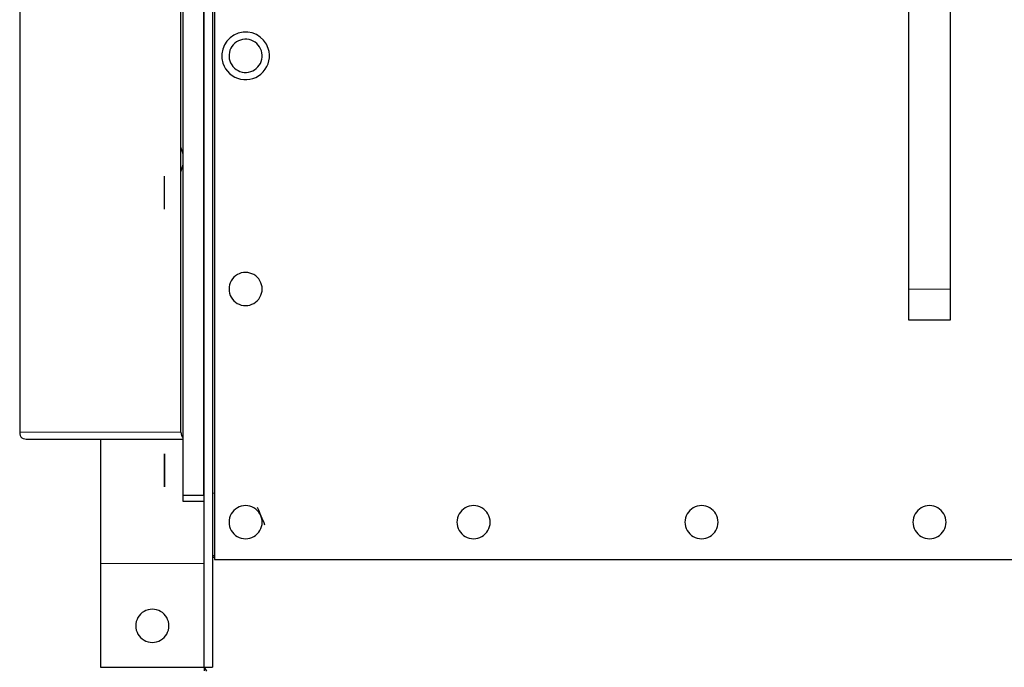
# Model space of a CAD drawing. Header units: inches. Extents: x 0 to 29700, y -16 to 21000.
# Tile 156 of 256: x 9599 to 10074, y 16496 to 16808. Entities that reach past the tile are written whole.
import ezdxf

# ---------------------------------------------------------------- set-up
doc = ezdxf.new("R2010")
doc.units = ezdxf.units.IN
doc.layers.add('254', color=7, linetype='Continuous', true_color=0xffffff)

msp = doc.modelspace()

# ---------------------------------------------------------------- linework, layer by layer
at = {"layer": '254', "color": 2, "linetype": 'Continuous', "lineweight": 25}
for p, q in [((9687.751, 16495.694), (9687.751, 17020.199)), ((9691.751, 17018.232), (9691.751, 16495.694)), ((9692.751, 17017.481), (9692.751, 16547.694)), ((9691.751, 17001.694), (9691.751, 16579.694)), ((9598.748, 16972.194), (9598.748, 16609.194)), ((9676.53, 16609.194), (9676.53, 16950.692)), ((9677.591, 16578.694), (9677.591, 16950.687)), ((9687.591, 16578.694), (9687.591, 16950.687)), ((10027.751, 16678.194), (10027.751, 16903.194)), ((10047.751, 16903.194), (10047.751, 16678.194)), ((9668.691, 16728.694), (9668.691, 16732.694)), ((9668.691, 16720.694), (9668.691, 16728.694)), ((9668.691, 16716.694), (9668.691, 16720.694)), ((10027.751, 16663.194), (10027.751, 16678.194)), ((10047.751, 16678.194), (10047.751, 16663.194)), ((10047.751, 16663.194), (10027.751, 16663.194)), ((9602.637, 16605.694), (9677.591, 16605.694)), ((9637.751, 16605.696), (9637.751, 16545.694)), ((9668.691, 16594.694), (9668.691, 16598.694)), ((9668.791, 16594.694), (9668.791, 16598.694)), ((9668.691, 16586.694), (9668.691, 16594.694)), ((9668.791, 16586.694), (9668.791, 16594.694)), ((9668.691, 16582.694), (9668.691, 16586.694)), ((9668.791, 16582.694), (9668.791, 16586.694)), ((9677.591, 16578.694), (9687.591, 16578.694)), ((9677.591, 16575.694), (9677.591, 16578.694)), ((9687.591, 16578.694), (9687.591, 16575.694)), ((9691.751, 16579.694), (9691.751, 16549.694)), ((9687.591, 16575.694), (9677.591, 16575.694)), ((9691.751, 16549.694), (9692.756, 16549.694)), ((9692.756, 16548.694), (9691.751, 16548.694)), ((9691.751, 16548.694), (9691.751, 16495.694)), ((9692.751, 16547.694), (10382.751, 16547.694)), ((9637.751, 16545.694), (9637.751, 16495.694)), ((9637.751, 16495.694), (9687.763, 16495.694)), ((9687.751, 16495.694), (9691.751, 16495.694)), ((9687.751, 16495.694), (9687.751, 16493.921)), ((9687.751, 16495.694), (9688.938, 16493.841)), ((9691.751, 16495.694), (9691.766, 16495.671))]:
    msp.add_line(p, q, dxfattribs=at)
at = {"layer": '254', "color": 110, "linetype": 'Continuous', "lineweight": 13}
for p, q in [((10047.751, 16678.194), (10027.751, 16678.194)), ((9676.53, 16609.194), (9598.748, 16609.194)), ((9691.751, 16579.694), (9692.751, 16579.694)), ((9637.751, 16545.694), (9687.751, 16545.694))]:
    msp.add_line(p, q, dxfattribs=at)
at = {"layer": '254', "color": 2, "linetype": 'Continuous', "lineweight": 25}
for centre, radius, start, end in [((9707.751, 16790.694), 11.5, 17.86672, 197.86672), ((9707.751, 16790.694), 8, 137.86672, 197.86672), ((9707.751, 16790.694), 8, 77.86672, 137.86672), ((9707.751, 16790.694), 8, 17.86672, 77.86672), ((9707.751, 16790.694), 11.5, 197.86672, 17.86672), ((9707.751, 16790.694), 8, 317.86672, 17.86672), ((9707.751, 16790.694), 8, 197.86672, 257.86672), ((9707.751, 16790.694), 8, 257.86672, 317.86672), ((9662.751, 16740.694), 15, 8.37562, 23.27062), ((9662.751, 16740.694), 15, 336.72375, 351.61875), ((9707.751, 16678.194), 8, 82.44828, 142.44828), ((9707.751, 16678.194), 8, 22.44828, 82.44828), ((9707.751, 16678.194), 8, 142.44828, 202.44828), ((9707.751, 16678.194), 8, 322.44828, 22.44828), ((9707.751, 16678.194), 8, 202.44828, 262.44828), ((9707.751, 16678.194), 8, 262.44828, 322.44828), ((9707.751, 16565.694), 8, 82.44828, 142.44828), ((9707.751, 16565.694), 8, 22.44828, 82.44828), ((9817.751, 16565.694), 8, 82.44828, 142.44828), ((9817.751, 16565.694), 8, 22.44828, 82.44828), ((9927.751, 16565.694), 8, 82.44828, 142.44828), ((9927.751, 16565.694), 8, 22.44828, 82.44828), ((10037.751, 16565.694), 8, 82.44828, 142.44828), ((10037.751, 16565.694), 8, 22.44828, 82.44828), ((9707.751, 16565.694), 8, 142.44828, 202.44828), ((9707.751, 16565.694), 8, 322.44828, 22.44828), ((9817.751, 16565.694), 8, 142.44828, 202.44828), ((9817.751, 16565.694), 8, 322.44828, 22.44828), ((9927.751, 16565.694), 8, 142.44828, 202.44828), ((9927.751, 16565.694), 8, 322.44828, 22.44828), ((10037.751, 16565.694), 8, 142.44828, 202.44828), ((10037.751, 16565.694), 8, 322.44828, 22.44828), ((9707.751, 16565.694), 8, 202.44828, 262.44828), ((9817.751, 16565.694), 8, 202.44828, 262.44828), ((9927.751, 16565.694), 8, 202.44828, 262.44828), ((10037.751, 16565.694), 8, 202.44828, 262.44828), ((9707.751, 16565.694), 8, 262.44828, 322.44828), ((9817.751, 16565.694), 8, 262.44828, 322.44828), ((9927.751, 16565.694), 8, 262.44828, 322.44828), ((10037.751, 16565.694), 8, 262.44828, 322.44828), ((9662.751, 16515.694), 8, 150, 210), ((9662.751, 16515.694), 8, 90, 150), ((9662.751, 16515.694), 8, 30, 90), ((9662.751, 16515.694), 8, 330, 30), ((9662.751, 16515.694), 8, 210, 270), ((9662.751, 16515.694), 8, 270, 330)]:
    msp.add_arc(centre, radius, start, end, dxfattribs=at)
for centre, major_axis, start_param, end_param in [((9601.223, 16609.194), (0, 3.5), 1.5707963, 2.5333471), ((9602.637, 16609.194), (4.95, 0), 4.1041434, 4.712389), ((9679.005, 16609.194), (0, -3.5), 4.712389, 5.6749397)]:
    msp.add_ellipse(centre, major_axis=major_axis, ratio=0.7071068, start_param=start_param, end_param=end_param, dxfattribs=at)
for points in [[(9713.381, 16573.017), (9713.951, 16571.636), (9714.547, 16570.194), (9715.144, 16568.748)], [(9715.144, 16568.748), (9715.741, 16567.304), (9716.334, 16565.87), (9716.908, 16564.48)]]:
    msp.add_open_spline(points, degree=3, dxfattribs=at)

doc.saveas('drawing.dxf')
